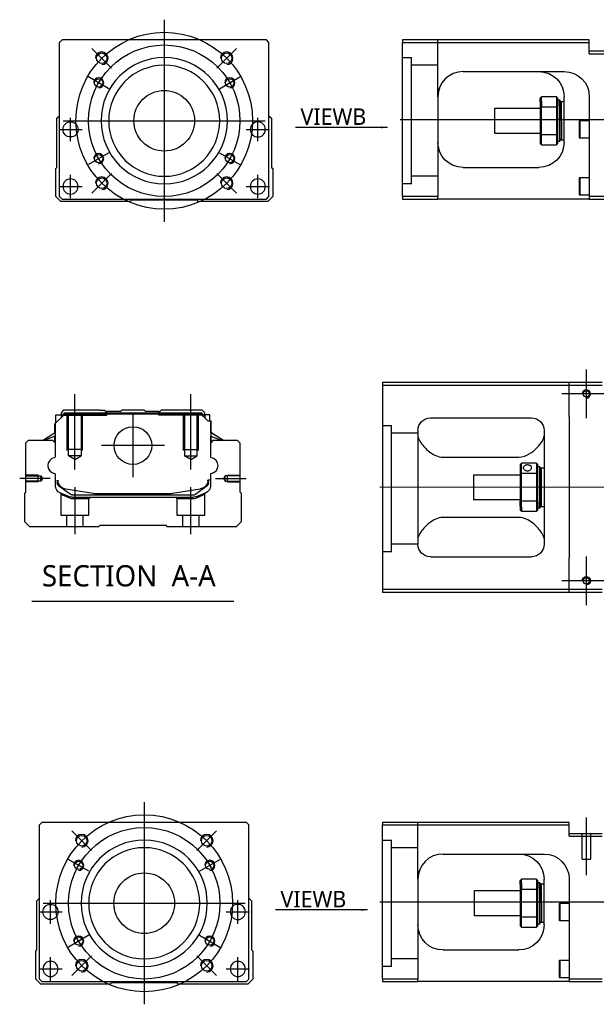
# Model space of a CAD drawing. Header units: millimetres. Extents: x -386 to 3135, y -1989 to 860.
# Tile 25 of 41: x 1385 to 1614, y -1616 to -1226. Entities that reach past the tile are written whole.
import ezdxf
from ezdxf.lldxf.tags import DXFTag

# ---------------------------------------------------------------- set-up
doc = ezdxf.new("R2010")
doc.units = ezdxf.units.MM
doc.layers.get('0').update_dxf_attribs({"linetype": 'CONTINUOUS'})
doc.styles.add('CHN', font='Microsoft JhengHei.ttf')
doc.styles.add('DIM-7', font='SIMPLEX.shx', dxfattribs={"width": 0.7, "bigfont": 'chineset.shx'})
tags = doc.linetypes.add('DASHED', pattern=[25.72, 12.86, -12.86]).pattern_tags.tags
tags[6:7] = [DXFTag(74, 4), DXFTag(75, 0), DXFTag(340, '0'), DXFTag(46, 0.0), DXFTag(50, 0.0), DXFTag(44, 0.0), DXFTag(45, 0.0)]
tags[4:5] = [DXFTag(74, 4), DXFTag(75, 0), DXFTag(340, '0'), DXFTag(46, 0.0), DXFTag(50, 0.0), DXFTag(44, 0.0), DXFTag(45, 0.0)]
doc.dimstyles.new('CNS', dxfattribs={"dimtxt": 3.5, "dimasz": 2.5, "dimexe": 1, "dimexo": 1, "dimgap": 1, "dimtad": 1, "dimdsep": 46, "dimtxsty": 'DIM-7', "dimcen": 0.09, "dimclrd": 4, "dimclre": 4, "dimclrt": 1, "dimadec": 0, "dimazin": 0, "dimtfac": 1, "dimtmove": 0, "dimatfit": 3, "dimfxl": 1, "dimtvp": 0.971429, "dimtolj": 1, "dimarcsym": 0})

msp = doc.modelspace()

# ---------------------------------------------------------------- linework, layer by layer
at = {"ltscale": 0.3}
for p, q in [((1442.4, -1226.24), (1442.4, -1306.24)), ((1402.4, -1266.24), (1482.4, -1266.24)), ((1434.47, -1536), (1434.47, -1616)), ((1394.47, -1576), (1474.47, -1576))]:
    msp.add_line(p, q, dxfattribs=at)
at = {"linetype": 'Continuous'}
for p, q in [((1401.9, -1234.24), (1400.9, -1235.24)), ((1400.9, -1296.24), (1400.9, -1235.24)), ((1470.4, -1234.24), (1401.9, -1234.24)), ((1482.9, -1234.24), (1470.4, -1234.24)), ((1483.9, -1235.24), (1482.9, -1234.24)), ((1483.9, -1296.24), (1483.9, -1235.24)), ((1536.81, -1234.24), (1536.81, -1235.24)), ((1610.81, -1234.24), (1536.81, -1234.24)), ((1536.81, -1235.24), (1610.81, -1235.24)), ((1536.81, -1296.24), (1536.81, -1235.24)), ((1610.81, -1235.24), (1610.81, -1234.24)), ((1610.81, -1239.74), (1610.81, -1235.24)), ((1623.81, -1238.74), (1610.81, -1238.74)), ((1610.81, -1239.74), (1623.81, -1239.74)), ((1560.81, -1246.74), (1600.81, -1246.74)), ((1550.81, -1256.74), (1550.81, -1296.24)), ((1591.31, -1258.81), (1591.31, -1257.24)), ((1591.31, -1258.81), (1591.31, -1260.83)), ((1597.81, -1256.74), (1591.81, -1256.74)), ((1591.81, -1258.46), (1591.81, -1256.74)), ((1591.81, -1258.46), (1591.81, -1260.69)), ((1597.81, -1256.74), (1597.81, -1258.46)), ((1597.81, -1258.46), (1597.81, -1260.69)), ((1598.31, -1260.83), (1598.31, -1257.24)), ((1598.31, -1257.99), (1599.01, -1257.99)), ((1599.01, -1257.99), (1599.31, -1258.29)), ((1599.01, -1260.4), (1599.01, -1257.99)), ((1599.31, -1258.29), (1599.31, -1260.61)), ((1599.31, -1259.09), (1599.81, -1258.59)), ((1599.81, -1258.59), (1600.81, -1258.59)), ((1599.81, -1266.24), (1599.81, -1258.59)), ((1600.81, -1274.74), (1600.81, -1256.74)), ((1610.81, -1256.74), (1610.81, -1296.24)), ((1573.31, -1261.24), (1591.31, -1261.24)), ((1573.31, -1266.24), (1573.31, -1261.24)), ((1591.31, -1260.83), (1591.31, -1271.64)), ((1591.81, -1271.78), (1591.81, -1260.69)), ((1591.81, -1260.69), (1597.81, -1260.69)), ((1597.81, -1260.69), (1597.81, -1271.78)), ((1598.31, -1271.64), (1598.31, -1260.83)), ((1599.01, -1260.4), (1599.01, -1274.49)), ((1599.31, -1274.19), (1599.31, -1260.61)), ((1399.9, -1265.24), (1400.9, -1264.24)), ((1399.9, -1284.69), (1399.9, -1265.24)), ((1483.9, -1264.24), (1484.9, -1265.24)), ((1484.9, -1265.24), (1484.9, -1284.69)), ((1573.31, -1271.24), (1573.31, -1266.24)), ((1599.81, -1266.24), (1599.81, -1273.89)), ((1606.81, -1266.42), (1607.06, -1266.17)), ((1606.81, -1266.42), (1606.81, -1269.67)), ((1607.06, -1266.17), (1610.81, -1266.17)), ((1607.06, -1266.17), (1607.06, -1269.67)), ((1606.81, -1269.67), (1606.81, -1272.92)), ((1607.06, -1269.67), (1607.06, -1273.17)), ((1591.31, -1271.24), (1573.31, -1271.24)), ((1591.31, -1271.64), (1591.31, -1275.24)), ((1591.81, -1275.74), (1591.81, -1271.78)), ((1597.81, -1271.78), (1591.81, -1271.78)), ((1597.81, -1271.78), (1597.81, -1275.74)), ((1598.31, -1275.24), (1598.31, -1271.64)), ((1599.01, -1274.49), (1598.31, -1274.49)), ((1599.31, -1274.19), (1599.01, -1274.49)), ((1599.81, -1273.89), (1599.31, -1273.39)), ((1600.81, -1273.89), (1599.81, -1273.89)), ((1607.06, -1273.17), (1606.81, -1272.92)), ((1610.81, -1273.17), (1607.06, -1273.17)), ((1591.81, -1275.74), (1597.81, -1275.74)), ((1399.4, -1285.19), (1399.9, -1284.69)), ((1399.4, -1296.24), (1399.4, -1285.19)), ((1484.9, -1284.69), (1485.4, -1285.19)), ((1485.4, -1285.19), (1485.4, -1296.24)), ((1560.81, -1284.74), (1590.81, -1284.74)), ((1606.81, -1288.99), (1607.06, -1288.74)), ((1606.81, -1288.99), (1606.81, -1292.24)), ((1607.06, -1288.74), (1610.81, -1288.74)), ((1607.06, -1288.74), (1607.06, -1292.24)), ((1606.81, -1292.24), (1606.81, -1295.49)), ((1607.06, -1292.24), (1607.06, -1295.74)), ((1401.4, -1298.24), (1399.4, -1296.24)), ((1400.9, -1296.24), (1401.9, -1297.24)), ((1401.9, -1297.24), (1482.9, -1297.24)), ((1429.4, -1297.74), (1428.9, -1298.24)), ((1455.4, -1297.74), (1429.4, -1297.74)), ((1455.9, -1298.24), (1455.4, -1297.74)), ((1482.9, -1297.24), (1483.9, -1296.24)), ((1485.4, -1296.24), (1483.4, -1298.24)), ((1536.81, -1296.24), (1536.81, -1297.24)), ((1550.81, -1296.24), (1536.81, -1296.24)), ((1536.81, -1297.24), (1550.81, -1297.24)), ((1550.81, -1297.24), (1550.81, -1296.24)), ((1610.81, -1297.24), (1550.81, -1297.24)), ((1607.06, -1295.74), (1606.81, -1295.49)), ((1610.81, -1295.74), (1607.06, -1295.74)), ((1610.81, -1296.24), (1610.81, -1297.24)), ((1623.81, -1296.24), (1610.81, -1296.24)), ((1610.81, -1297.24), (1623.81, -1297.24)), ((1428.9, -1298.24), (1401.4, -1298.24)), ((1483.4, -1298.24), (1455.9, -1298.24)), ((1602.88, -1369.85), (1528.88, -1369.85)), ((1528.88, -1369.85), (1528.88, -1451.85)), ((1528.88, -1370.85), (1602.88, -1370.85)), ((1602.88, -1370.85), (1602.88, -1369.85)), ((1615.88, -1369.85), (1602.88, -1369.85)), ((1602.88, -1370.85), (1615.88, -1370.85)), ((1602.88, -1383.35), (1602.88, -1370.85)), ((1399.11, -1386.28), (1403.01, -1382.38)), ((1399.51, -1382.68), (1401.51, -1382.68)), ((1399.51, -1385.88), (1399.51, -1382.68)), ((1402.51, -1380.83), (1401.51, -1381.83)), ((1401.51, -1381.83), (1401.51, -1382.68)), ((1401.51, -1382.68), (1401.51, -1383.88)), ((1402.01, -1382.83), (1401.51, -1382.83)), ((1402.01, -1382.75), (1402.88, -1381.88)), ((1402.01, -1383.38), (1402.01, -1382.75)), ((1402.24, -1382.84), (1402.01, -1382.75)), ((1402.24, -1382.84), (1402.97, -1382.11)), ((1402.24, -1383.15), (1402.24, -1382.84)), ((1416.69, -1380.83), (1402.51, -1380.83)), ((1402.88, -1381.88), (1457.11, -1381.88)), ((1402.97, -1382.11), (1402.88, -1381.88)), ((1402.97, -1382.11), (1457.01, -1382.11)), ((1456.97, -1382.38), (1403.01, -1382.38)), ((1416.69, -1380.83), (1418.79, -1380.83)), ((1418.79, -1380.83), (1419.34, -1381.38)), ((1419.34, -1381.38), (1419.69, -1381.38)), ((1424.99, -1381.38), (1419.69, -1381.38)), ((1419.69, -1381.88), (1419.69, -1381.38)), ((1424.99, -1381.38), (1425.54, -1380.83)), ((1434.44, -1380.83), (1425.54, -1380.83)), ((1434.99, -1381.38), (1434.44, -1380.83)), ((1440.29, -1381.38), (1434.99, -1381.38)), ((1440.29, -1381.38), (1440.64, -1381.38)), ((1440.29, -1381.88), (1440.29, -1381.38)), ((1440.64, -1381.38), (1441.19, -1380.83)), ((1440.64, -1381.38), (1441.19, -1380.83)), ((1443.29, -1380.83), (1441.19, -1380.83)), ((1441.19, -1380.83), (1441.19, -1380.83)), ((1457.47, -1380.83), (1443.29, -1380.83)), ((1459.67, -1385.08), (1456.97, -1382.38)), ((1457.01, -1382.11), (1457.11, -1381.88)), ((1457.74, -1382.84), (1457.01, -1382.11)), ((1457.97, -1382.75), (1457.11, -1381.88)), ((1458.47, -1381.83), (1457.47, -1380.83)), ((1457.74, -1382.84), (1457.97, -1382.75)), ((1457.74, -1383.15), (1457.74, -1382.84)), ((1457.97, -1383.38), (1457.97, -1382.75)), ((1458.47, -1382.83), (1457.97, -1382.83)), ((1458.47, -1382.68), (1458.47, -1381.83)), ((1460.47, -1382.68), (1458.47, -1382.68)), ((1458.47, -1382.68), (1458.47, -1383.88)), ((1460.47, -1385.08), (1460.47, -1382.68)), ((1460.47, -1382.68), (1460.47, -1382.68)), ((1602.88, -1383.35), (1602.88, -1439.35)), ((1399.01, -1389.79), (1399.01, -1386.38)), ((1399.11, -1389.73), (1399.11, -1386.28)), ((1399.16, -1386.23), (1399.16, -1392.33)), ((1459.67, -1385.08), (1460.82, -1385.08)), ((1460.82, -1385.08), (1460.82, -1392.33)), ((1460.82, -1385.08), (1460.87, -1385.08)), ((1460.87, -1389.73), (1460.87, -1385.08)), ((1460.87, -1385.08), (1460.97, -1385.08)), ((1460.97, -1389.79), (1460.97, -1385.08)), ((1547.88, -1383.85), (1587.88, -1383.85)), ((1394.11, -1392.83), (1399.16, -1389.7)), ((1399.16, -1391.04), (1394.66, -1392.83)), ((1399.01, -1393.53), (1399.01, -1391.1)), ((1399.11, -1393.63), (1399.11, -1391.06)), ((1465.88, -1392.83), (1460.82, -1389.7)), ((1460.82, -1391.04), (1465.33, -1392.83)), ((1460.87, -1393.63), (1460.87, -1391.06)), ((1465.88, -1392.83), (1460.97, -1389.79)), ((1460.97, -1393.53), (1460.97, -1391.1)), ((1542.88, -1388.85), (1542.88, -1433.85)), ((1592.88, -1388.85), (1592.88, -1433.85)), ((1388.49, -1392.83), (1387.49, -1393.83)), ((1387.49, -1393.83), (1387.49, -1413.28)), ((1398.31, -1392.83), (1388.49, -1392.83)), ((1399.31, -1393.83), (1398.31, -1392.83)), ((1399.31, -1399.15), (1399.31, -1393.83)), ((1461.67, -1392.83), (1460.67, -1393.83)), ((1460.67, -1393.83), (1460.67, -1399.15)), ((1471.49, -1392.83), (1461.67, -1392.83)), ((1472.49, -1393.83), (1471.49, -1392.83)), ((1472.49, -1413.28), (1472.49, -1393.83)), ((1552.88, -1399.44), (1582.88, -1399.44)), ((1583.38, -1402.35), (1583.38, -1405.94)), ((1589.88, -1401.85), (1583.88, -1401.85)), ((1583.88, -1405.8), (1583.88, -1401.85)), ((1589.88, -1401.85), (1589.88, -1405.8)), ((1590.38, -1405.94), (1590.38, -1402.35)), ((1590.38, -1403.1), (1591.08, -1403.1)), ((1591.08, -1403.1), (1591.38, -1403.4)), ((1591.08, -1403.1), (1591.08, -1417.18)), ((1399.31, -1410.76), (1399.31, -1406.37)), ((1460.67, -1406.37), (1460.67, -1410.76)), ((1564.88, -1406.35), (1583.38, -1406.35)), ((1564.88, -1406.35), (1564.88, -1416.35)), ((1583.38, -1405.94), (1583.38, -1416.76)), ((1583.88, -1416.89), (1583.88, -1405.8)), ((1583.88, -1405.8), (1589.88, -1405.8)), ((1589.88, -1405.8), (1589.88, -1416.89)), ((1590.38, -1416.76), (1590.38, -1405.94)), ((1591.38, -1416.97), (1591.38, -1403.4)), ((1591.38, -1404.2), (1591.88, -1403.7)), ((1591.88, -1403.7), (1592.88, -1403.7)), ((1591.88, -1419), (1591.88, -1403.7)), ((1400.01, -1408.49), (1400.01, -1409.57)), ((1400.31, -1408.49), (1400.31, -1409.53)), ((1400.7, -1410.83), (1400.63, -1410.78)), ((1405.12, -1414.04), (1400.7, -1410.83)), ((1459.29, -1410.83), (1454.87, -1414.04)), ((1459.36, -1410.78), (1459.29, -1410.83)), ((1460.67, -1408.49), (1459.67, -1408.49)), ((1459.67, -1408.49), (1459.67, -1409.53)), ((1459.97, -1409.57), (1459.97, -1408.49)), ((1387.49, -1413.28), (1386.99, -1413.78)), ((1386.99, -1413.78), (1386.99, -1424.83)), ((1403.38, -1411.96), (1414.29, -1413.7)), ((1406, -1414.33), (1453.99, -1414.33)), ((1415.94, -1413.83), (1444.04, -1413.83)), ((1445.7, -1413.7), (1456.6, -1411.96)), ((1458.82, -1413.54), (1455.39, -1414.95)), ((1472.99, -1413.78), (1472.49, -1413.28)), ((1472.99, -1424.83), (1472.99, -1413.78)), ((1453.48, -1415.33), (1406.5, -1415.33)), ((1583.38, -1416.35), (1564.88, -1416.35)), ((1583.38, -1418.77), (1583.38, -1416.76)), ((1589.88, -1416.89), (1583.88, -1416.89)), ((1583.88, -1419.13), (1583.88, -1416.89)), ((1589.88, -1416.89), (1589.88, -1419.13)), ((1590.38, -1420.35), (1590.38, -1416.76)), ((1591.08, -1419.6), (1591.08, -1417.18)), ((1591.38, -1416.97), (1591.38, -1419.3)), ((1591.38, -1418.5), (1591.88, -1419)), ((1583.38, -1418.77), (1583.38, -1420.35)), ((1583.88, -1419.13), (1583.88, -1420.85)), ((1583.88, -1420.85), (1589.88, -1420.85)), ((1589.88, -1419.13), (1589.88, -1420.85)), ((1591.08, -1419.6), (1590.38, -1419.6)), ((1591.38, -1419.3), (1591.08, -1419.6)), ((1591.88, -1419), (1592.88, -1419)), ((1386.99, -1424.83), (1388.99, -1426.83)), ((1416.49, -1426.83), (1416.99, -1426.33)), ((1416.99, -1426.33), (1442.99, -1426.33)), ((1442.99, -1426.33), (1443.49, -1426.83)), ((1470.99, -1426.83), (1472.99, -1424.83)), ((1582.88, -1423.25), (1552.88, -1423.25)), ((1388.99, -1426.83), (1416.49, -1426.83)), ((1443.49, -1426.83), (1470.99, -1426.83)), ((1547.88, -1438.85), (1587.88, -1438.85)), ((1602.88, -1451.85), (1602.88, -1439.35)), ((1528.88, -1451.85), (1528.88, -1452.85)), ((1602.88, -1451.85), (1528.88, -1451.85)), ((1528.88, -1452.85), (1602.88, -1452.85)), ((1602.88, -1452.85), (1602.88, -1451.85)), ((1615.88, -1451.85), (1602.88, -1451.85)), ((1602.88, -1452.85), (1615.88, -1452.85)), ((1393.97, -1544), (1392.97, -1545)), ((1392.97, -1606), (1392.97, -1545)), ((1462.47, -1544), (1393.97, -1544)), ((1474.97, -1544), (1462.47, -1544)), ((1475.97, -1545), (1474.97, -1544)), ((1475.97, -1606), (1475.97, -1545)), ((1528.88, -1544), (1528.88, -1545)), ((1602.88, -1544), (1528.88, -1544)), ((1528.88, -1545), (1602.88, -1545)), ((1528.88, -1606), (1528.88, -1545)), ((1602.88, -1545), (1602.88, -1544)), ((1602.88, -1549.5), (1602.88, -1545)), ((1615.88, -1548.5), (1602.88, -1548.5)), ((1602.88, -1549.5), (1615.88, -1549.5)), ((1552.88, -1556.5), (1592.88, -1556.5)), ((1542.88, -1566.5), (1542.88, -1606)), ((1589.88, -1566.5), (1583.88, -1566.5)), ((1583.88, -1568.22), (1583.88, -1566.5)), ((1589.88, -1566.5), (1589.88, -1568.22)), ((1592.88, -1584.5), (1592.88, -1566.5)), ((1602.88, -1566.5), (1602.88, -1606)), ((1583.38, -1568.57), (1583.38, -1567)), ((1583.38, -1568.57), (1583.38, -1570.59)), ((1583.38, -1570.59), (1583.38, -1581.41)), ((1583.88, -1568.22), (1583.88, -1570.45)), ((1583.88, -1581.54), (1583.88, -1570.45)), ((1583.88, -1570.45), (1589.88, -1570.45)), ((1589.88, -1568.22), (1589.88, -1570.45)), ((1589.88, -1570.45), (1589.88, -1581.54)), ((1590.38, -1570.59), (1590.38, -1567)), ((1590.38, -1567.75), (1591.08, -1567.75)), ((1590.38, -1581.41), (1590.38, -1570.59)), ((1591.08, -1567.75), (1591.38, -1568.05)), ((1591.08, -1570.17), (1591.08, -1567.75)), ((1591.08, -1570.17), (1591.08, -1584.25)), ((1591.38, -1568.05), (1591.38, -1570.38)), ((1591.38, -1568.85), (1591.88, -1568.35)), ((1591.38, -1583.95), (1591.38, -1570.38)), ((1591.88, -1568.35), (1592.88, -1568.35)), ((1591.88, -1576), (1591.88, -1568.35)), ((1391.97, -1575), (1392.97, -1574)), ((1475.97, -1574), (1476.97, -1575)), ((1565.38, -1571), (1583.38, -1571)), ((1565.38, -1576), (1565.38, -1571)), ((1391.97, -1594.45), (1391.97, -1575)), ((1476.97, -1575), (1476.97, -1594.45)), ((1565.38, -1581), (1565.38, -1576)), ((1591.88, -1576), (1591.88, -1583.65)), ((1598.88, -1576.18), (1599.13, -1575.93)), ((1598.88, -1576.18), (1598.88, -1579.43)), ((1599.13, -1575.93), (1602.88, -1575.93)), ((1599.13, -1575.93), (1599.13, -1579.43)), ((1583.38, -1581), (1565.38, -1581)), ((1583.38, -1581.41), (1583.38, -1585)), ((1583.88, -1585.5), (1583.88, -1581.54)), ((1589.88, -1581.54), (1583.88, -1581.54)), ((1589.88, -1581.54), (1589.88, -1585.5)), ((1590.38, -1585), (1590.38, -1581.41)), ((1598.88, -1579.43), (1598.88, -1582.68)), ((1599.13, -1579.43), (1599.13, -1582.93)), ((1583.88, -1585.5), (1589.88, -1585.5)), ((1591.08, -1584.25), (1590.38, -1584.25)), ((1591.38, -1583.95), (1591.08, -1584.25)), ((1591.88, -1583.65), (1591.38, -1583.15)), ((1592.88, -1583.65), (1591.88, -1583.65)), ((1599.13, -1582.93), (1598.88, -1582.68)), ((1602.88, -1582.93), (1599.13, -1582.93)), ((1391.47, -1594.95), (1391.97, -1594.45)), ((1391.47, -1606), (1391.47, -1594.95)), ((1476.97, -1594.45), (1477.47, -1594.95)), ((1477.47, -1594.95), (1477.47, -1606)), ((1552.88, -1594.5), (1582.88, -1594.5)), ((1598.88, -1598.75), (1599.13, -1598.5)), ((1598.88, -1598.75), (1598.88, -1602)), ((1599.13, -1598.5), (1602.88, -1598.5)), ((1599.13, -1598.5), (1599.13, -1602)), ((1598.88, -1602), (1598.88, -1605.25)), ((1599.13, -1605.5), (1598.88, -1605.25)), ((1599.13, -1602), (1599.13, -1605.5)), ((1602.88, -1605.5), (1599.13, -1605.5)), ((1393.47, -1608), (1391.47, -1606)), ((1392.97, -1606), (1393.97, -1607)), ((1420.97, -1608), (1393.47, -1608)), ((1393.97, -1607), (1474.97, -1607)), ((1421.47, -1607.5), (1420.97, -1608)), ((1447.47, -1607.5), (1421.47, -1607.5)), ((1447.97, -1608), (1447.47, -1607.5)), ((1475.47, -1608), (1447.97, -1608)), ((1474.97, -1607), (1475.97, -1606)), ((1477.47, -1606), (1475.47, -1608)), ((1528.88, -1606), (1528.88, -1607)), ((1542.88, -1606), (1528.88, -1606)), ((1528.88, -1607), (1542.88, -1607)), ((1542.88, -1607), (1542.88, -1606)), ((1602.88, -1607), (1542.88, -1607)), ((1602.88, -1606), (1602.88, -1607)), ((1615.88, -1606), (1602.88, -1606)), ((1602.88, -1607), (1615.88, -1607))]:
    msp.add_line(p, q, dxfattribs=at)
at = {"linetype": 'DASHED', "ltscale": 0.3}
for p, q in [((1550.81, -1256.74), (1550.81, -1234.24)), ((1536.81, -1241.24), (1540.31, -1241.24)), ((1540.31, -1291.24), (1540.31, -1241.24)), ((1550.81, -1244.24), (1540.31, -1244.24)), ((1550.81, -1288.24), (1540.31, -1288.24)), ((1528.88, -1386.87), (1532.38, -1386.87)), ((1532.38, -1436.87), (1532.38, -1386.87)), ((1542.88, -1389.87), (1532.38, -1389.87)), ((1542.88, -1433.87), (1532.38, -1433.87)), ((1542.88, -1566.5), (1542.88, -1544)), ((1528.88, -1551), (1532.38, -1551)), ((1532.38, -1601), (1532.38, -1551)), ((1542.88, -1554), (1532.38, -1554)), ((1542.88, -1598), (1532.38, -1598))]:
    msp.add_line(p, q, dxfattribs=at)
at = {"ltscale": 0.2}
for p, q in [((1421.54, -1245.38), (1413.76, -1237.6)), ((1463.26, -1245.38), (1471.03, -1237.6)), ((1421.54, -1287.1), (1413.76, -1294.87)), ((1463.26, -1287.1), (1471.03, -1294.87)), ((1609.63, -1384), (1609.63, -1364.7)), ((1406.99, -1404.24), (1406.99, -1374.42)), ((1452.99, -1404.24), (1452.99, -1374.42)), ((1619.28, -1374.35), (1599.98, -1374.35)), ((1429.99, -1382.36), (1429.99, -1407.31)), ((1442.47, -1394.83), (1417.52, -1394.83)), ((1397.27, -1407.83), (1385.13, -1407.83)), ((1462.71, -1407.83), (1474.86, -1407.83)), ((1407.05, -1429.83), (1407.05, -1411.33)), ((1452.94, -1429.83), (1452.94, -1411.33)), ((1609.63, -1458), (1609.63, -1438.7)), ((1619.28, -1448.35), (1599.98, -1448.35)), ((1609.63, -1564.91), (1609.63, -1542.09)), ((1413.61, -1555.14), (1405.83, -1547.36)), ((1455.33, -1555.14), (1463.11, -1547.36)), ((1413.61, -1596.86), (1405.83, -1604.64)), ((1455.33, -1596.86), (1463.11, -1604.64))]:
    msp.add_line(p, q, dxfattribs=at)
at = {"ltscale": 0.1}
for p, q in [((1420.44, -1253.56), (1412.39, -1248.91)), ((1464.35, -1253.56), (1472.4, -1248.91)), ((1405.28, -1274.32), (1405.28, -1265.02)), ((1479.51, -1274.32), (1479.51, -1265.02)), ((1400.63, -1269.67), (1409.93, -1269.67)), ((1474.86, -1269.67), (1484.16, -1269.67)), ((1420.44, -1278.91), (1412.39, -1283.56)), ((1464.35, -1278.91), (1472.4, -1283.56)), ((1405.28, -1296.89), (1405.28, -1287.59)), ((1479.51, -1296.89), (1479.51, -1287.59)), ((1400.63, -1292.24), (1409.93, -1292.24)), ((1474.86, -1292.24), (1484.16, -1292.24)), ((1412.51, -1563.32), (1404.46, -1558.67)), ((1456.42, -1563.32), (1464.48, -1558.67)), ((1397.35, -1584.08), (1397.35, -1574.78)), ((1471.58, -1584.08), (1471.58, -1574.78)), ((1392.7, -1579.43), (1402, -1579.43)), ((1466.93, -1579.43), (1476.23, -1579.43)), ((1412.51, -1588.67), (1404.46, -1593.32)), ((1456.42, -1588.67), (1464.48, -1593.32)), ((1397.35, -1606.65), (1397.35, -1597.35)), ((1471.58, -1606.65), (1471.58, -1597.35)), ((1392.7, -1602), (1402, -1602)), ((1466.93, -1602), (1476.23, -1602))]:
    msp.add_line(p, q, dxfattribs=at)
for p, q in [((1535.81, -1265.74), (2277.81, -1265.74)), ((2369.88, -1411.39), (1527.88, -1411.35)), ((1389.98, -1456.46), (1470.02, -1456.46)), ((1527.88, -1575.5), (2369.88, -1575.5))]:
    msp.add_line(p, q)
at = {"linetype": 'DASHED'}
for p, q in [((1540.31, -1291.24), (1536.81, -1291.24)), ((1402.01, -1382.83), (1419.69, -1382.83)), ((1419.34, -1382.83), (1419.34, -1381.38)), ((1419.69, -1382.83), (1419.69, -1381.88)), ((1440.29, -1382.83), (1440.29, -1381.88)), ((1457.97, -1382.83), (1440.29, -1382.83)), ((1440.64, -1382.83), (1440.64, -1381.38)), ((1458.47, -1382.83), (1458.47, -1382.68)), ((1460.47, -1384.83), (1460.47, -1384.83)), ((1461.04, -1389.83), (1461.04, -1389.83)), ((1401.49, -1414.01), (1401.49, -1422.33)), ((1458.44, -1422.33), (1458.44, -1414.03)), ((1406.55, -1415.83), (1412.49, -1415.83)), ((1412.49, -1415.83), (1412.99, -1415.33)), ((1412.49, -1422.33), (1412.49, -1415.83)), ((1446.94, -1415.33), (1447.44, -1415.83)), ((1447.44, -1415.83), (1447.44, -1422.33)), ((1447.44, -1415.83), (1453.44, -1415.83)), ((1401.49, -1422.33), (1406.99, -1422.33)), ((1403.69, -1422.33), (1403.69, -1426.83)), ((1406.99, -1422.33), (1412.49, -1422.33)), ((1410.29, -1426.83), (1410.29, -1422.33)), ((1447.44, -1422.33), (1458.44, -1422.33)), ((1449.64, -1422.33), (1449.64, -1426.83)), ((1456.24, -1426.83), (1456.24, -1422.33)), ((1532.38, -1436.87), (1528.88, -1436.87)), ((1607.98, -1558.5), (1607.98, -1548.5)), ((1611.28, -1548.5), (1611.28, -1558.5)), ((1607.98, -1558.5), (1611.28, -1558.5)), ((1532.38, -1601), (1528.88, -1601))]:
    msp.add_line(p, q, dxfattribs=at)
at = {"linetype": 'DASHED', "ltscale": 0.1}
for p, q in [((1403.99, -1396.83), (1403.99, -1382.83)), ((1404.49, -1398.83), (1404.49, -1382.83)), ((1409.49, -1382.83), (1409.49, -1398.83)), ((1409.99, -1396.83), (1409.99, -1382.83)), ((1449.99, -1396.83), (1449.99, -1382.83)), ((1450.49, -1382.83), (1450.49, -1398.83)), ((1455.49, -1398.83), (1455.49, -1382.83)), ((1455.99, -1396.83), (1455.99, -1382.83)), ((1409.99, -1396.38), (1403.99, -1396.38)), ((1409.49, -1398.83), (1404.49, -1398.83)), ((1406.99, -1400.27), (1404.49, -1398.83)), ((1406.99, -1400.27), (1409.49, -1398.83)), ((1449.99, -1396.38), (1455.99, -1396.38)), ((1450.49, -1398.83), (1455.49, -1398.83)), ((1452.99, -1400.27), (1450.49, -1398.83)), ((1452.99, -1400.27), (1455.49, -1398.83)), ((1392.49, -1406.53), (1387.49, -1406.53)), ((1387.49, -1406.76), (1393.49, -1406.76)), ((1392.49, -1409.13), (1392.49, -1406.53)), ((1393.49, -1406.76), (1394.14, -1407.83)), ((1393.49, -1408.91), (1393.49, -1406.76)), ((1466.5, -1406.76), (1465.85, -1407.83)), ((1472.49, -1406.76), (1466.5, -1406.76)), ((1466.5, -1408.91), (1466.5, -1406.76)), ((1467.49, -1409.13), (1467.49, -1406.53)), ((1467.49, -1406.53), (1472.49, -1406.53)), ((1393.49, -1408.91), (1387.49, -1408.91)), ((1392.49, -1409.13), (1387.49, -1409.13)), ((1394.14, -1407.83), (1393.49, -1408.91)), ((1465.85, -1407.83), (1466.5, -1408.91)), ((1466.5, -1408.91), (1472.49, -1408.91)), ((1467.49, -1409.13), (1472.49, -1409.13))]:
    msp.add_line(p, q, dxfattribs=at)
at = {"ltscale": 0.3}
for centre, radius in [((1442.4, -1266.24), 35), ((1442.4, -1266.24), 30), ((1434.47, -1576), 35), ((1434.47, -1576), 30)]:
    msp.add_circle(centre, radius, dxfattribs=at)
at = {"linetype": 'Continuous'}
for centre, radius in [((1417.65, -1241.49), 2.1), ((1467.14, -1241.49), 2.1), ((1416.42, -1251.24), 1.65), ((1468.38, -1251.24), 1.65), ((1442.4, -1266.24), 12), ((1405.28, -1269.67), 3), ((1416.42, -1281.24), 1.65), ((1468.38, -1281.24), 1.65), ((1417.65, -1290.98), 2.1), ((1467.14, -1290.98), 2.1), ((1429.99, -1394.83), 7.47), ((1409.72, -1551.25), 2.1), ((1459.22, -1551.25), 2.1), ((1408.49, -1561), 1.65), ((1460.45, -1561), 1.65), ((1434.47, -1576), 12), ((1397.35, -1579.43), 3), ((1408.49, -1591), 1.65), ((1460.45, -1591), 1.65), ((1409.72, -1600.75), 2.1), ((1459.22, -1600.75), 2.1)]:
    msp.add_circle(centre, radius, dxfattribs=at)
at = {"linetype": 'Continuous', "extrusion": (0, 0, -1)}
for centre, radius in [((-1442.4, -1266.24), 25), ((-1442.4, -1266.24), 22), ((-1479.51, -1269.67), 3), ((-1405.28, -1292.24), 3), ((-1479.51, -1292.24), 3), ((-1434.47, -1576), 25), ((-1434.47, -1576), 22), ((-1471.58, -1579.43), 3), ((-1397.35, -1602), 3), ((-1471.58, -1602), 3)]:
    msp.add_circle(centre, radius, dxfattribs=at)
for centre in [(1609.63, -1374.35), (1609.63, -1448.35)]:
    msp.add_circle(centre, 1.25)
for centre, radius, start, end in [((1417.65, -1241.49), 2.5, 270, 180), ((1467.14, -1241.49), 2.5, 270, 180), ((1416.42, -1251.24), 2, 270, 180), ((1468.38, -1251.24), 2, 270, 180), ((1416.42, -1281.24), 2, 270, 180), ((1468.38, -1281.24), 2, 270, 180), ((1417.65, -1290.98), 2.5, 270, 180), ((1467.14, -1290.98), 2.5, 270, 180), ((1399.44, -1402.76), 3.17, 98.9371, 261.0629), ((1460.55, -1402.76), 3.17, 278.9371, 81.0629), ((1409.72, -1551.25), 2.5, 270, 180), ((1459.22, -1551.25), 2.5, 270, 180), ((1408.49, -1561), 2, 270, 180), ((1460.45, -1561), 2, 270, 180), ((1408.49, -1591), 2, 270, 180), ((1460.45, -1591), 2, 270, 180), ((1409.72, -1600.75), 2.5, 270, 180), ((1459.22, -1600.75), 2.5, 270, 180)]:
    msp.add_arc(centre, radius, start, end)
at = {"linetype": 'Continuous'}
for centre, radius, start, end in [((1560.81, -1256.74), 10, 90, 180), ((1609.63, -1374.35), 1.65, 270, 180), ((1398.81, -1399.15), 0.5, 285.1919, 0), ((1461.17, -1399.15), 0.5, 180, 254.8081), ((1398.81, -1406.37), 0.5, 0, 74.8081), ((1461.17, -1406.37), 0.5, 105.1919, 180), ((1404.01, -1408.01), 4, 202.3316, 260.9414), ((1455.97, -1408.01), 4, 337.6678, 353.1681), ((1455.97, -1408.01), 3.77, 349.0413, 352.7469), ((1415.94, -1403.33), 10.5, 260.9414, 270), ((1444.04, -1403.33), 10.5, 270, 279.0586), ((1453.99, -1412.83), 1.5, 270, 306.0274), ((1552.88, -1566.5), 10, 90, 180)]:
    msp.add_arc(centre, radius, start, end, dxfattribs=at)
at = {"linetype": 'Continuous', "extrusion": (0, 0, -1)}
for centre, radius, start, end in [((-1590.81, -1256.74), 10, 90, 180), ((-1600.81, -1256.74), 10, 90, 180), ((-1560.81, -1274.74), 10, 270, 0), ((-1590.81, -1274.74), 10, 180, 270), ((-1402.31, -1410.76), 3, 292.4327, 0), ((-1401.51, -1409.57), 1.5, 306.0274, 0), ((-1404.01, -1408.01), 4, 337.6678, 353.1681), ((-1404.01, -1408.01), 3.77, 349.0413, 352.7469), ((-1455.97, -1408.01), 4, 202.3316, 260.9414), ((-1457.67, -1410.76), 3, 180, 247.5673), ((-1458.47, -1409.57), 1.5, 180, 233.9726), ((-1406, -1412.83), 1.5, 270, 306.0274), ((-1406.5, -1410.33), 5, 270, 292.4327), ((-1453.48, -1410.33), 5, 247.5673, 270), ((-1582.88, -1566.5), 10, 90, 180), ((-1592.88, -1566.5), 10, 90, 180), ((-1552.88, -1584.5), 10, 270, 0), ((-1582.88, -1584.5), 10, 180, 270)]:
    msp.add_arc(centre, radius, start, end, dxfattribs=at)
at = {"linetype": 'Continuous', "extrusion": (-1e-16, 0, -1)}
for centre, radius, start, end in [((-1547.88, -1388.85), 5, 0, 90), ((-1587.88, -1388.85), 5, 90, 180), ((-1547.88, -1433.85), 5, 270, 0), ((-1587.88, -1433.85), 5, 180, 270), ((-1609.63, -1448.35), 1.65, 0, 270)]:
    msp.add_arc(centre, radius, start, end, dxfattribs=at)
at = {"linetype": 'Continuous'}
for points, degree in [([(1555.81, -1248.08), (1555.78, -1248.09), (1555.75, -1248.11), (1555.72, -1248.13)], 3), ([(1591.81, -1256.74), (1591.64, -1256.9), (1591.48, -1257.07), (1591.31, -1257.24)], 3), ([(1597.81, -1256.74), (1597.98, -1256.9), (1598.14, -1257.07), (1598.31, -1257.24)], 3), ([(1591.81, -1260.69), (1591.64, -1260.74), (1591.48, -1260.78), (1591.31, -1260.83)], 3), ([(1598.31, -1260.83), (1598.14, -1260.78), (1597.98, -1260.74), (1597.81, -1260.69)], 3), ([(1591.81, -1271.78), (1591.64, -1271.74), (1591.48, -1271.69), (1591.31, -1271.64)], 3), ([(1598.31, -1271.64), (1598.14, -1271.69), (1597.98, -1271.74), (1597.81, -1271.78)], 3), ([(1591.31, -1275.24), (1591.48, -1275.4), (1591.64, -1275.57), (1591.81, -1275.74)], 3), ([(1598.31, -1275.24), (1598.14, -1275.4), (1597.98, -1275.57), (1597.81, -1275.74)], 3), ([(1542.88, -1391.06), (1542.88, -1391.81), (1543.36, -1392.78), (1544.13, -1393.85)], 3), ([(1399.16, -1392.33), (1399.16, -1392.93)], 1), ([(1399.16, -1392.93), (1399.16, -1393.68)], 1), ([(1460.82, -1392.33), (1460.82, -1392.93)], 1), ([(1460.82, -1392.93), (1460.82, -1393.68)], 1), ([(1583.38, -1402.35), (1583.55, -1402.18), (1583.72, -1402.01), (1583.88, -1401.85)], 3), ([(1589.88, -1401.85), (1590.05, -1402.01), (1590.22, -1402.18), (1590.38, -1402.35)], 3), ([(1583.88, -1405.8), (1583.72, -1405.85), (1583.55, -1405.89), (1583.38, -1405.94)], 3), ([(1589.88, -1405.8), (1590.05, -1405.85), (1590.22, -1405.89), (1590.38, -1405.94)], 3), ([(1583.88, -1416.89), (1583.72, -1416.85), (1583.55, -1416.8), (1583.38, -1416.76)], 3), ([(1589.88, -1416.89), (1590.05, -1416.85), (1590.22, -1416.8), (1590.38, -1416.76)], 3), ([(1583.88, -1420.85), (1583.72, -1420.68), (1583.55, -1420.51), (1583.38, -1420.35)], 3), ([(1590.38, -1420.35), (1590.22, -1420.51), (1590.05, -1420.68), (1589.88, -1420.85)], 3), ([(1544.13, -1428.85), (1543.35, -1429.92), (1542.88, -1430.89), (1542.88, -1431.64)], 3), ([(1592.88, -1431.64), (1592.88, -1430.89), (1592.42, -1429.92), (1591.64, -1428.85)], 3), ([(1547.88, -1557.84), (1547.85, -1557.86), (1547.82, -1557.88), (1547.79, -1557.89)], 3), ([(1583.88, -1566.5), (1583.72, -1566.67), (1583.55, -1566.83), (1583.38, -1567)], 3), ([(1589.88, -1566.5), (1590.05, -1566.67), (1590.22, -1566.83), (1590.38, -1567)], 3), ([(1583.88, -1570.45), (1583.72, -1570.5), (1583.55, -1570.54), (1583.38, -1570.59)], 3), ([(1590.38, -1570.59), (1590.22, -1570.54), (1590.05, -1570.5), (1589.88, -1570.45)], 3), ([(1583.88, -1581.54), (1583.72, -1581.5), (1583.55, -1581.45), (1583.38, -1581.41)], 3), ([(1590.38, -1581.41), (1590.22, -1581.45), (1590.05, -1581.5), (1589.88, -1581.54)], 3), ([(1583.38, -1585), (1583.55, -1585.17), (1583.72, -1585.33), (1583.88, -1585.5)], 3), ([(1590.38, -1585), (1590.22, -1585.17), (1590.05, -1585.33), (1589.88, -1585.5)], 3)]:
    msp.add_open_spline(points, degree=degree, dxfattribs=at)
for points, knots in [([(1551.38, -1253.42), (1551.29, -1253.68), (1551.15, -1254.12), (1551.05, -1254.56), (1551.01, -1254.74)], [0, 0, 0, 0, 0.596588, 1, 1, 1, 1]), ([(1582.88, -1399.44), (1584.4, -1399.44), (1585.82, -1398.88), (1588.22, -1397.42), (1589.21, -1396.56), (1591.78, -1393.95), (1592.88, -1392.22), (1592.88, -1391.06)], [0, 0, 0, 0, 0.25, 0.25, 0.5, 0.5, 1, 1, 1, 1]), ([(1544.13, -1393.85), (1544.95, -1394.99), (1546.08, -1396.21), (1548.97, -1398.42), (1550.82, -1399.44), (1552.88, -1399.44)], [0, 0, 0, 0, 0.5, 0.5, 1, 1, 1, 1]), ([(1587.93, -1403.57), (1587.93, -1403.44), (1587.9, -1403.31), (1587.78, -1403.08), (1587.69, -1402.97), (1587.46, -1402.79), (1587.32, -1402.71), (1587.01, -1402.59), (1586.83, -1402.54), (1586.47, -1402.49), (1586.28, -1402.48), (1585.92, -1402.51), (1585.74, -1402.54), (1585.41, -1402.64), (1585.25, -1402.7), (1584.99, -1402.87), (1584.88, -1402.96), (1584.72, -1403.18), (1584.67, -1403.31), (1584.64, -1403.48), (1584.63, -1403.52), (1584.63, -1403.57)], [0, 0, 0, 0, 0.106605, 0.106605, 0.21316, 0.21316, 0.320465, 0.320465, 0.42832, 0.42832, 0.535356, 0.535356, 0.641477, 0.641477, 0.748016, 0.748016, 0.855648, 0.855648, 0.963354, 0.963354, 1, 1, 1, 1]), ([(1584.63, -1403.57), (1584.63, -1403.7), (1584.66, -1403.83), (1584.79, -1404.09), (1584.88, -1404.22), (1585.1, -1404.44), (1585.24, -1404.54), (1585.56, -1404.7), (1585.73, -1404.76), (1586.09, -1404.82), (1586.28, -1404.83), (1586.65, -1404.8), (1586.83, -1404.76), (1587.16, -1404.63), (1587.31, -1404.55), (1587.57, -1404.34), (1587.68, -1404.22), (1587.85, -1403.97), (1587.9, -1403.84), (1587.93, -1403.66), (1587.93, -1403.62), (1587.93, -1403.57)], [0, 0, 0, 0, 0.106605, 0.106605, 0.21316, 0.21316, 0.320465, 0.320465, 0.42832, 0.42832, 0.535356, 0.535356, 0.641477, 0.641477, 0.748016, 0.748016, 0.855648, 0.855648, 0.963354, 0.963354, 1, 1, 1, 1]), ([(1552.88, -1423.25), (1550.82, -1423.25), (1548.97, -1424.28), (1546.09, -1426.48), (1544.95, -1427.71), (1544.13, -1428.85)], [0, 0, 0, 0, 0.5, 0.5, 1, 1, 1, 1]), ([(1591.64, -1428.85), (1590.81, -1427.71), (1589.68, -1426.49), (1586.8, -1424.28), (1584.95, -1423.25), (1582.88, -1423.25)], [0, 0, 0, 0, 0.5, 0.5, 1, 1, 1, 1]), ([(1543.45, -1563.18), (1543.36, -1563.44), (1543.22, -1563.88), (1543.12, -1564.32), (1543.09, -1564.5)], [0, 0, 0, 0, 0.596588, 1, 1, 1, 1])]:
    msp.add_open_spline(points, degree=3, knots=knots, dxfattribs=at)
at = {"linetype": 'DASHED'}
for points, degree in [([(1401.18, -1413.54), (1401.49, -1414.01)], 1), ([(1458.44, -1414.03), (1458.75, -1413.57)], 1), ([(1404.62, -1415.42), (1404.6, -1414.95)], 1), ([(1406.5, -1415.33), (1406.55, -1415.83)], 1), ([(1453.48, -1415.33), (1453.47, -1415.5), (1453.45, -1415.66), (1453.44, -1415.83)], 3), ([(1455.39, -1414.95), (1455.36, -1415.42)], 1)]:
    msp.add_open_spline(points, degree=degree, dxfattribs=at)
for points, degree, knots in [([(1401.18, -1413.54), (1401.18, -1413.54), (1402.11, -1413.93), (1403.03, -1414.31), (1404.6, -1414.95)], 2, [0, 0, 0, 0.5, 0.5, 1, 1, 1]), ([(1401.49, -1414.01), (1401.49, -1414.01), (1401.49, -1414.01), (1401.97, -1414.22), (1403.28, -1414.81), (1404.15, -1415.21), (1404.62, -1415.42)], 3, [0, 0, 0, 0, 0.000815, 0.486557, 0.726811, 1, 1, 1, 1]), ([(1455.36, -1415.42), (1455.68, -1415.27), (1456.29, -1415), (1457.04, -1414.66), (1458.03, -1414.21), (1458.44, -1414.03), (1458.44, -1414.03)], 3, [0, 0, 0, 0, 0.185898, 0.357233, 0.514425, 1, 1, 1, 1]), ([(1404.62, -1415.42), (1404.93, -1415.54), (1405.53, -1415.77), (1406.21, -1415.81), (1406.55, -1415.83)], 3, [0, 0, 0, 0, 0.515943, 1, 1, 1, 1]), ([(1453.44, -1415.83), (1453.77, -1415.81), (1454.45, -1415.77), (1455.05, -1415.54), (1455.36, -1415.42)], 3, [0, 0, 0, 0, 0.484584, 1, 1, 1, 1])]:
    msp.add_open_spline(points, degree=degree, knots=knots, dxfattribs=at)

# ---------------------------------------------------------------- texts
at = {"style": 'CHN'}
for s, insert, char_height, attachment_point in [('VIEWB', (1522.43, -1267.86), 6.5, 9), ('SECTION  A-A ', (1393.95, -1446.43), 8.4, 4), ('VIEWB', (1514.5, -1577.62), 6.5, 9)]:
    msp.add_mtext(s, dxfattribs=dict(at, insert=insert, char_height=char_height, attachment_point=attachment_point))

# ---------------------------------------------------------------- leaders
at = {"annotation_type": 0, "has_hookline": 1, "hookline_direction": 1}
for points in [[(1530.86, -1268.85), (1496.41, -1268.86)], [(1522.94, -1578.61), (1488.48, -1578.62)]]:
    msp.add_leader(points, dimstyle='CNS', override={"dimtxt": 6.5, "dimtxsty": 'CHN'}, dxfattribs=at)

doc.saveas('drawing.dxf')
